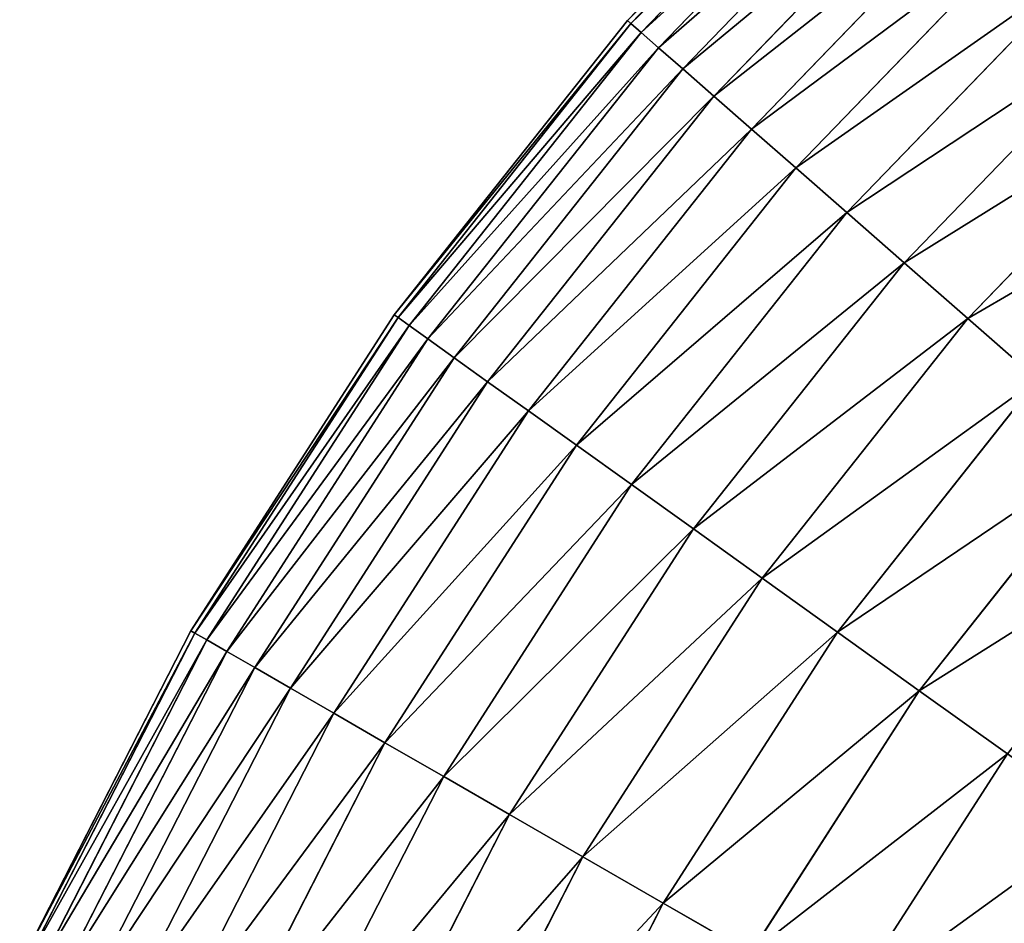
# Model space of a CAD drawing. Extents: x 5 to 635, y -14 to 121.
# Tile 42 of 256: x 10 to 23, y 75 to 86. Entities that reach past the tile are written whole.
import ezdxf

# ---------------------------------------------------------------- set-up
doc = ezdxf.new("R2010")
doc.units = 0
doc.layers.get('0').update_dxf_attribs({"color": 13, "linetype": 'CONTINUOUS'})

# ---------------------------------------------------------------- blocks, each defined once
blk = doc.blocks.new('COMPONENT_4')
for p, q in [((15.765, 86.44, 49.94), (12.356, 82.911, 49.94)), ((15.806, 86.396, 47.486), (12.401, 82.871, 47.486)), ((15.806, 86.396, 52.393), (12.401, 82.871, 52.393)), ((15.93, 86.264, 45.039), (12.537, 82.752, 45.039)), ((15.93, 86.264, 54.841), (12.537, 82.752, 54.841)), ((16.136, 86.045, 42.603), (12.763, 82.554, 42.603)), ((16.136, 86.045, 57.276), (12.763, 82.554, 57.276)), ((16.423, 85.738, 40.185), (13.079, 82.278, 40.185)), ((16.423, 85.738, 59.694), (13.079, 82.278, 59.694)), ((16.792, 85.346, 37.791), (13.484, 81.923, 37.791)), ((16.792, 85.346, 62.089), (13.484, 81.923, 62.089)), ((17.24, 84.868, 35.426), (13.978, 81.491, 35.426)), ((17.24, 84.868, 64.454), (13.978, 81.491, 64.454)), ((17.767, 84.306, 33.095), (14.557, 80.984, 33.095)), ((17.767, 84.306, 66.784), (14.557, 80.984, 66.784)), ((18.372, 83.661, 30.806), (15.223, 80.401, 30.806)), ((18.372, 83.661, 69.074), (15.223, 80.401, 69.074)), ((12.356, 82.911, 49.94), (9.308, 79.065, 49.94)), ((12.401, 82.871, 47.486), (9.358, 79.03, 47.486)), ((12.401, 82.871, 52.393), (9.358, 79.03, 52.393)), ((12.401, 82.871, 47.486), (12.356, 82.911, 49.94)), ((12.356, 82.911, 49.94), (12.401, 82.871, 52.393)), ((12.537, 82.752, 45.039), (12.401, 82.871, 47.486)), ((12.401, 82.871, 52.393), (12.537, 82.752, 54.841)), ((19.054, 82.935, 28.562), (15.972, 79.745, 28.562)), ((19.054, 82.935, 71.318), (15.972, 79.745, 71.318)), ((12.537, 82.752, 45.039), (9.505, 78.925, 45.039)), ((12.537, 82.752, 54.841), (9.505, 78.925, 54.841)), ((12.763, 82.554, 42.603), (12.537, 82.752, 45.039)), ((12.537, 82.752, 54.841), (12.763, 82.554, 57.276)), ((12.763, 82.554, 42.603), (9.749, 78.75, 42.603)), ((12.763, 82.554, 57.276), (9.749, 78.75, 57.276)), ((13.079, 82.278, 40.185), (12.763, 82.554, 42.603)), ((12.763, 82.554, 57.276), (13.079, 82.278, 59.694)), ((13.079, 82.278, 40.185), (10.091, 78.506, 40.185)), ((13.079, 82.278, 59.694), (10.091, 78.506, 59.694)), ((13.484, 81.923, 37.791), (13.079, 82.278, 40.185)), ((13.079, 82.278, 59.694), (13.484, 81.923, 62.089)), ((19.809, 82.129, 26.37), (16.803, 79.017, 26.37)), ((19.809, 82.129, 73.51), (16.803, 79.017, 73.51)), ((13.484, 81.923, 37.791), (10.529, 78.192, 37.791)), ((13.484, 81.923, 62.089), (10.529, 78.192, 62.089)), ((13.978, 81.491, 35.426), (13.484, 81.923, 37.791)), ((13.484, 81.923, 62.089), (13.978, 81.491, 64.454)), ((13.978, 81.491, 35.426), (11.062, 77.811, 35.426)), ((13.978, 81.491, 64.454), (11.062, 77.811, 64.454)), ((14.557, 80.984, 33.095), (13.978, 81.491, 35.426)), ((13.978, 81.491, 64.454), (14.557, 80.984, 66.784)), ((14.557, 80.984, 33.095), (11.689, 77.363, 33.095)), ((14.557, 80.984, 66.784), (11.689, 77.363, 66.784)), ((15.223, 80.401, 30.806), (14.557, 80.984, 33.095)), ((14.557, 80.984, 66.784), (15.223, 80.401, 69.074)), ((15.223, 80.401, 30.806), (12.408, 76.848, 30.806)), ((15.223, 80.401, 69.074), (12.408, 76.848, 69.074)), ((15.972, 79.745, 28.562), (15.223, 80.401, 30.806)), ((15.223, 80.401, 69.074), (15.972, 79.745, 71.318)), ((15.972, 79.745, 28.562), (13.218, 76.269, 28.562)), ((15.972, 79.745, 71.318), (13.218, 76.269, 71.318)), ((16.803, 79.017, 26.37), (15.972, 79.745, 28.562)), ((15.972, 79.745, 71.318), (16.803, 79.017, 73.51)), ((9.308, 79.065, 49.94), (6.653, 74.939, 49.94)), ((9.358, 79.03, 47.486), (6.705, 74.909, 47.486)), ((9.358, 79.03, 52.393), (6.705, 74.909, 52.393)), ((9.358, 79.03, 47.486), (9.308, 79.065, 49.94)), ((9.308, 79.065, 49.94), (9.358, 79.03, 52.393)), ((9.505, 78.925, 45.039), (9.358, 79.03, 47.486)), ((9.358, 79.03, 52.393), (9.505, 78.925, 54.841)), ((16.803, 79.017, 26.37), (14.116, 75.626, 26.37)), ((16.803, 79.017, 73.51), (14.116, 75.626, 73.51)), ((17.714, 78.22, 24.235), (16.803, 79.017, 26.37)), ((16.803, 79.017, 73.51), (17.714, 78.22, 75.645)), ((9.505, 78.925, 45.039), (6.862, 74.819, 45.039)), ((9.505, 78.925, 54.841), (6.862, 74.819, 54.841)), ((9.749, 78.75, 42.603), (9.505, 78.925, 45.039)), ((9.505, 78.925, 54.841), (9.749, 78.75, 57.276)), ((9.749, 78.75, 42.603), (7.122, 74.669, 42.603)), ((9.749, 78.75, 57.276), (7.122, 74.669, 57.276)), ((10.091, 78.506, 40.185), (9.749, 78.75, 42.603)), ((9.749, 78.75, 57.276), (10.091, 78.506, 59.694)), ((10.091, 78.506, 40.185), (7.486, 74.459, 40.185)), ((10.091, 78.506, 59.694), (7.486, 74.459, 59.694)), ((10.529, 78.192, 37.791), (10.091, 78.506, 40.185)), ((10.091, 78.506, 59.694), (10.529, 78.192, 62.089)), ((10.529, 78.192, 37.791), (7.953, 74.19, 37.791)), ((10.529, 78.192, 62.089), (7.953, 74.19, 62.089)), ((11.062, 77.811, 35.426), (10.529, 78.192, 37.791)), ((10.529, 78.192, 62.089), (11.062, 77.811, 64.454)), ((17.714, 78.22, 24.235), (15.101, 74.922, 24.235)), ((17.714, 78.22, 75.645), (15.101, 74.922, 75.645)), ((11.062, 77.811, 35.426), (8.521, 73.863, 35.426)), ((11.062, 77.811, 64.454), (8.521, 73.863, 64.454)), ((11.689, 77.363, 33.095), (11.062, 77.811, 35.426)), ((11.062, 77.811, 64.454), (11.689, 77.363, 66.784)), ((11.689, 77.363, 33.095), (9.188, 73.478, 33.095)), ((11.689, 77.363, 66.784), (9.188, 73.478, 66.784)), ((12.408, 76.848, 30.806), (11.689, 77.363, 33.095)), ((11.689, 77.363, 66.784), (12.408, 76.848, 69.074)), ((18.703, 77.354, 22.161), (16.17, 74.157, 22.161)), ((18.703, 77.354, 77.718), (16.17, 74.157, 77.718)), ((12.408, 76.848, 30.806), (9.955, 73.037, 30.806)), ((12.408, 76.848, 69.074), (9.955, 73.037, 69.074)), ((13.218, 76.269, 28.562), (12.408, 76.848, 30.806)), ((12.408, 76.848, 69.074), (13.218, 76.269, 71.318)), ((13.218, 76.269, 28.562), (10.817, 72.539, 28.562)), ((13.218, 76.269, 71.318), (10.817, 72.539, 71.318)), ((14.116, 75.626, 26.37), (13.218, 76.269, 28.562)), ((13.218, 76.269, 71.318), (14.116, 75.626, 73.51)), ((14.116, 75.626, 26.37), (11.774, 71.988, 26.37)), ((14.116, 75.626, 73.51), (11.774, 71.988, 73.51)), ((15.101, 74.922, 24.235), (14.116, 75.626, 26.37)), ((14.116, 75.626, 73.51), (15.101, 74.922, 75.645)), ((6.653, 74.939, 49.94), (4.415, 70.573, 49.94)), ((6.705, 74.909, 47.486), (4.47, 70.548, 47.486)), ((6.705, 74.909, 52.393), (4.47, 70.548, 52.393)), ((6.705, 74.909, 47.486), (6.653, 74.939, 49.94)), ((6.653, 74.939, 49.94), (6.705, 74.909, 52.393)), ((6.862, 74.819, 45.039), (6.705, 74.909, 47.486)), ((6.705, 74.909, 52.393), (6.862, 74.819, 54.841)), ((15.101, 74.922, 24.235), (12.824, 71.383, 24.235)), ((15.101, 74.922, 75.645), (12.824, 71.383, 75.645)), ((16.17, 74.157, 22.161), (15.101, 74.922, 24.235)), ((15.101, 74.922, 75.645), (16.17, 74.157, 77.718)), ((6.862, 74.819, 45.039), (4.634, 70.473, 45.039)), ((6.862, 74.819, 54.841), (4.634, 70.473, 54.841)), ((7.122, 74.669, 42.603), (6.862, 74.819, 45.039)), ((6.862, 74.819, 54.841), (7.122, 74.669, 57.276)), ((7.122, 74.669, 42.603), (4.908, 70.35, 42.603)), ((7.122, 74.669, 57.276), (4.908, 70.35, 57.276)), ((7.486, 74.459, 40.185), (7.122, 74.669, 42.603)), ((7.122, 74.669, 57.276), (7.486, 74.459, 59.694)), ((7.486, 74.459, 40.185), (5.291, 70.177, 40.185)), ((7.486, 74.459, 59.694), (5.291, 70.177, 59.694)), ((7.953, 74.19, 37.791), (7.486, 74.459, 40.185)), ((7.486, 74.459, 59.694), (7.953, 74.19, 62.089)), ((7.953, 74.19, 37.791), (5.782, 69.955, 37.791)), ((7.953, 74.19, 62.089), (5.782, 69.955, 62.089)), ((8.521, 73.863, 35.426), (7.953, 74.19, 37.791)), ((7.953, 74.19, 62.089), (8.521, 73.863, 64.454)), ((16.17, 74.157, 22.161), (13.963, 70.727, 22.161)), ((16.17, 74.157, 77.718), (13.963, 70.727, 77.718)), ((17.321, 73.334, 20.155), (16.17, 74.157, 22.161)), ((16.17, 74.157, 77.718), (17.321, 73.334, 79.725)), ((8.521, 73.863, 35.426), (6.379, 69.685, 35.426)), ((8.521, 73.863, 64.454), (6.379, 69.685, 64.454)), ((9.188, 73.478, 33.095), (8.521, 73.863, 35.426)), ((8.521, 73.863, 64.454), (9.188, 73.478, 66.784)), ((9.188, 73.478, 33.095), (7.081, 69.367, 33.095)), ((9.188, 73.478, 66.784), (7.081, 69.367, 66.784)), ((9.955, 73.037, 30.806), (9.188, 73.478, 33.095)), ((9.188, 73.478, 66.784), (9.955, 73.037, 69.074)), ((17.321, 73.334, 20.155), (15.189, 70.02, 20.155)), ((17.321, 73.334, 79.725), (15.189, 70.02, 79.725)), ((9.955, 73.037, 30.806), (7.887, 69.003, 30.806)), ((9.955, 73.037, 69.074), (7.887, 69.003, 69.074)), ((10.817, 72.539, 28.562), (9.955, 73.037, 30.806)), ((9.955, 73.037, 69.074), (10.817, 72.539, 71.318)), ((10.817, 72.539, 28.562), (8.794, 68.593, 28.562)), ((10.817, 72.539, 71.318), (8.794, 68.593, 71.318)), ((11.774, 71.988, 26.37), (10.817, 72.539, 28.562)), ((10.817, 72.539, 71.318), (11.774, 71.988, 73.51)), ((11.774, 71.988, 26.37), (9.801, 68.138, 26.37)), ((11.774, 71.988, 73.51), (9.801, 68.138, 73.51)), ((12.824, 71.383, 24.235), (11.774, 71.988, 26.37)), ((11.774, 71.988, 73.51), (12.824, 71.383, 75.645)), ((12.824, 71.383, 24.235), (10.904, 67.639, 24.235)), ((12.824, 71.383, 75.645), (10.904, 67.639, 75.645)), ((13.963, 70.727, 22.161), (12.824, 71.383, 24.235)), ((12.824, 71.383, 75.645), (13.963, 70.727, 77.718))]:
    blk.add_line(p, q)
mesh = blk.add_polyface()
corners = [(12.356, 82.911, 49.94), (15.806, 86.396, 47.486), (12.401, 82.871, 47.486), (15.765, 86.44, 49.94)]
mesh.append_faces([[corners[k] for k in face] for face in [(0, 1, 2), (1, 0, 3)]], dxfattribs={"vtx0": -1})
mesh = blk.add_polyface()
corners = [(15.806, 86.396, 52.393), (12.356, 82.911, 49.94), (12.401, 82.871, 52.393), (15.765, 86.44, 49.94)]
mesh.append_faces([[corners[k] for k in face] for face in [(0, 1, 2), (1, 0, 3)]], dxfattribs={"vtx0": -1})
mesh = blk.add_polyface()
corners = [(12.401, 82.871, 47.486), (15.93, 86.264, 45.039), (12.537, 82.752, 45.039), (15.806, 86.396, 47.486)]
mesh.append_faces([[corners[k] for k in face] for face in [(0, 1, 2), (1, 0, 3)]], dxfattribs={"vtx0": -1})
mesh = blk.add_polyface()
corners = [(15.93, 86.264, 54.841), (12.401, 82.871, 52.393), (12.537, 82.752, 54.841), (15.806, 86.396, 52.393)]
mesh.append_faces([[corners[k] for k in face] for face in [(0, 1, 2), (1, 0, 3)]], dxfattribs={"vtx0": -1})
mesh = blk.add_polyface()
corners = [(12.537, 82.752, 45.039), (16.136, 86.045, 42.603), (12.763, 82.554, 42.603), (15.93, 86.264, 45.039)]
mesh.append_faces([[corners[k] for k in face] for face in [(0, 1, 2), (1, 0, 3)]], dxfattribs={"vtx0": -1})
mesh = blk.add_polyface()
corners = [(16.136, 86.045, 57.276), (12.537, 82.752, 54.841), (12.763, 82.554, 57.276), (15.93, 86.264, 54.841)]
mesh.append_faces([[corners[k] for k in face] for face in [(0, 1, 2), (1, 0, 3)]], dxfattribs={"vtx0": -1})
mesh = blk.add_polyface()
corners = [(12.763, 82.554, 42.603), (16.423, 85.738, 40.185), (13.079, 82.278, 40.185), (16.136, 86.045, 42.603)]
mesh.append_faces([[corners[k] for k in face] for face in [(0, 1, 2), (1, 0, 3)]], dxfattribs={"vtx0": -1})
mesh = blk.add_polyface()
corners = [(16.423, 85.738, 59.694), (12.763, 82.554, 57.276), (13.079, 82.278, 59.694), (16.136, 86.045, 57.276)]
mesh.append_faces([[corners[k] for k in face] for face in [(0, 1, 2), (1, 0, 3)]], dxfattribs={"vtx0": -1})
mesh = blk.add_polyface()
corners = [(13.079, 82.278, 40.185), (16.792, 85.346, 37.791), (13.484, 81.923, 37.791), (16.423, 85.738, 40.185)]
mesh.append_faces([[corners[k] for k in face] for face in [(0, 1, 2), (1, 0, 3)]], dxfattribs={"vtx0": -1})
mesh = blk.add_polyface()
corners = [(16.792, 85.346, 62.089), (13.079, 82.278, 59.694), (13.484, 81.923, 62.089), (16.423, 85.738, 59.694)]
mesh.append_faces([[corners[k] for k in face] for face in [(0, 1, 2), (1, 0, 3)]], dxfattribs={"vtx0": -1})
mesh = blk.add_polyface()
corners = [(13.484, 81.923, 37.791), (17.24, 84.868, 35.426), (13.978, 81.491, 35.426), (16.792, 85.346, 37.791)]
mesh.append_faces([[corners[k] for k in face] for face in [(0, 1, 2), (1, 0, 3)]], dxfattribs={"vtx0": -1})
mesh = blk.add_polyface()
corners = [(17.24, 84.868, 64.454), (13.484, 81.923, 62.089), (13.978, 81.491, 64.454), (16.792, 85.346, 62.089)]
mesh.append_faces([[corners[k] for k in face] for face in [(0, 1, 2), (1, 0, 3)]], dxfattribs={"vtx0": -1})
mesh = blk.add_polyface()
corners = [(13.978, 81.491, 35.426), (17.767, 84.306, 33.095), (14.557, 80.984, 33.095), (17.24, 84.868, 35.426)]
mesh.append_faces([[corners[k] for k in face] for face in [(0, 1, 2), (1, 0, 3)]], dxfattribs={"vtx0": -1})
mesh = blk.add_polyface()
corners = [(17.767, 84.306, 66.784), (13.978, 81.491, 64.454), (14.557, 80.984, 66.784), (17.24, 84.868, 64.454)]
mesh.append_faces([[corners[k] for k in face] for face in [(0, 1, 2), (1, 0, 3)]], dxfattribs={"vtx0": -1})
mesh = blk.add_polyface()
corners = [(14.557, 80.984, 33.095), (18.372, 83.661, 30.806), (15.223, 80.401, 30.806), (17.767, 84.306, 33.095)]
mesh.append_faces([[corners[k] for k in face] for face in [(0, 1, 2), (1, 0, 3)]], dxfattribs={"vtx0": -1})
mesh = blk.add_polyface()
corners = [(18.372, 83.661, 69.074), (14.557, 80.984, 66.784), (15.223, 80.401, 69.074), (17.767, 84.306, 66.784)]
mesh.append_faces([[corners[k] for k in face] for face in [(0, 1, 2), (1, 0, 3)]], dxfattribs={"vtx0": -1})
mesh = blk.add_polyface()
corners = [(15.223, 80.401, 30.806), (19.054, 82.935, 28.562), (15.972, 79.745, 28.562), (18.372, 83.661, 30.806)]
mesh.append_faces([[corners[k] for k in face] for face in [(0, 1, 2), (1, 0, 3)]], dxfattribs={"vtx0": -1})
mesh = blk.add_polyface()
corners = [(19.054, 82.935, 71.318), (15.223, 80.401, 69.074), (15.972, 79.745, 71.318), (18.372, 83.661, 69.074)]
mesh.append_faces([[corners[k] for k in face] for face in [(0, 1, 2), (1, 0, 3)]], dxfattribs={"vtx0": -1})
mesh = blk.add_polyface()
corners = [(9.308, 79.065, 49.94), (12.401, 82.871, 47.486), (9.358, 79.03, 47.486), (12.356, 82.911, 49.94)]
mesh.append_faces([[corners[k] for k in face] for face in [(0, 1, 2), (1, 0, 3)]], dxfattribs={"vtx0": -1})
mesh = blk.add_polyface()
corners = [(12.401, 82.871, 52.393), (9.308, 79.065, 49.94), (9.358, 79.03, 52.393), (12.356, 82.911, 49.94)]
mesh.append_faces([[corners[k] for k in face] for face in [(0, 1, 2), (1, 0, 3)]], dxfattribs={"vtx0": -1})
mesh = blk.add_polyface()
corners = [(9.358, 79.03, 47.486), (12.537, 82.752, 45.039), (9.505, 78.925, 45.039), (12.401, 82.871, 47.486)]
mesh.append_faces([[corners[k] for k in face] for face in [(0, 1, 2), (1, 0, 3)]], dxfattribs={"vtx0": -1})
mesh = blk.add_polyface()
corners = [(12.537, 82.752, 54.841), (9.358, 79.03, 52.393), (9.505, 78.925, 54.841), (12.401, 82.871, 52.393)]
mesh.append_faces([[corners[k] for k in face] for face in [(0, 1, 2), (1, 0, 3)]], dxfattribs={"vtx0": -1})
mesh = blk.add_polyface()
corners = [(15.972, 79.745, 28.562), (19.809, 82.129, 26.37), (16.803, 79.017, 26.37), (19.054, 82.935, 28.562)]
mesh.append_faces([[corners[k] for k in face] for face in [(0, 1, 2), (1, 0, 3)]], dxfattribs={"vtx0": -1})
mesh = blk.add_polyface()
corners = [(19.809, 82.129, 73.51), (15.972, 79.745, 71.318), (16.803, 79.017, 73.51), (19.054, 82.935, 71.318)]
mesh.append_faces([[corners[k] for k in face] for face in [(0, 1, 2), (1, 0, 3)]], dxfattribs={"vtx0": -1})
mesh = blk.add_polyface()
corners = [(9.505, 78.925, 45.039), (12.763, 82.554, 42.603), (9.749, 78.75, 42.603), (12.537, 82.752, 45.039)]
mesh.append_faces([[corners[k] for k in face] for face in [(0, 1, 2), (1, 0, 3)]], dxfattribs={"vtx0": -1})
mesh = blk.add_polyface()
corners = [(12.763, 82.554, 57.276), (9.505, 78.925, 54.841), (9.749, 78.75, 57.276), (12.537, 82.752, 54.841)]
mesh.append_faces([[corners[k] for k in face] for face in [(0, 1, 2), (1, 0, 3)]], dxfattribs={"vtx0": -1})
mesh = blk.add_polyface()
corners = [(9.749, 78.75, 42.603), (13.079, 82.278, 40.185), (10.091, 78.506, 40.185), (12.763, 82.554, 42.603)]
mesh.append_faces([[corners[k] for k in face] for face in [(0, 1, 2), (1, 0, 3)]], dxfattribs={"vtx0": -1})
mesh = blk.add_polyface()
corners = [(13.079, 82.278, 59.694), (9.749, 78.75, 57.276), (10.091, 78.506, 59.694), (12.763, 82.554, 57.276)]
mesh.append_faces([[corners[k] for k in face] for face in [(0, 1, 2), (1, 0, 3)]], dxfattribs={"vtx0": -1})
mesh = blk.add_polyface()
corners = [(10.091, 78.506, 40.185), (13.484, 81.923, 37.791), (10.529, 78.192, 37.791), (13.079, 82.278, 40.185)]
mesh.append_faces([[corners[k] for k in face] for face in [(0, 1, 2), (1, 0, 3)]], dxfattribs={"vtx0": -1})
mesh = blk.add_polyface()
corners = [(13.484, 81.923, 62.089), (10.091, 78.506, 59.694), (10.529, 78.192, 62.089), (13.079, 82.278, 59.694)]
mesh.append_faces([[corners[k] for k in face] for face in [(0, 1, 2), (1, 0, 3)]], dxfattribs={"vtx0": -1})
mesh = blk.add_polyface()
corners = [(16.803, 79.017, 26.37), (20.638, 81.246, 24.235), (17.714, 78.22, 24.235), (19.809, 82.129, 26.37)]
mesh.append_faces([[corners[k] for k in face] for face in [(0, 1, 2), (1, 0, 3)]], dxfattribs={"vtx0": -1})
mesh = blk.add_polyface()
corners = [(20.638, 81.246, 75.645), (16.803, 79.017, 73.51), (17.714, 78.22, 75.645), (19.809, 82.129, 73.51)]
mesh.append_faces([[corners[k] for k in face] for face in [(0, 1, 2), (1, 0, 3)]], dxfattribs={"vtx0": -1})
mesh = blk.add_polyface()
corners = [(10.529, 78.192, 37.791), (13.978, 81.491, 35.426), (11.062, 77.811, 35.426), (13.484, 81.923, 37.791)]
mesh.append_faces([[corners[k] for k in face] for face in [(0, 1, 2), (1, 0, 3)]], dxfattribs={"vtx0": -1})
mesh = blk.add_polyface()
corners = [(13.978, 81.491, 64.454), (10.529, 78.192, 62.089), (11.062, 77.811, 64.454), (13.484, 81.923, 62.089)]
mesh.append_faces([[corners[k] for k in face] for face in [(0, 1, 2), (1, 0, 3)]], dxfattribs={"vtx0": -1})
mesh = blk.add_polyface()
corners = [(11.062, 77.811, 35.426), (14.557, 80.984, 33.095), (11.689, 77.363, 33.095), (13.978, 81.491, 35.426)]
mesh.append_faces([[corners[k] for k in face] for face in [(0, 1, 2), (1, 0, 3)]], dxfattribs={"vtx0": -1})
mesh = blk.add_polyface()
corners = [(14.557, 80.984, 66.784), (11.062, 77.811, 64.454), (11.689, 77.363, 66.784), (13.978, 81.491, 64.454)]
mesh.append_faces([[corners[k] for k in face] for face in [(0, 1, 2), (1, 0, 3)]], dxfattribs={"vtx0": -1})
mesh = blk.add_polyface()
corners = [(11.689, 77.363, 33.095), (15.223, 80.401, 30.806), (12.408, 76.848, 30.806), (14.557, 80.984, 33.095)]
mesh.append_faces([[corners[k] for k in face] for face in [(0, 1, 2), (1, 0, 3)]], dxfattribs={"vtx0": -1})
mesh = blk.add_polyface()
corners = [(15.223, 80.401, 69.074), (11.689, 77.363, 66.784), (12.408, 76.848, 69.074), (14.557, 80.984, 66.784)]
mesh.append_faces([[corners[k] for k in face] for face in [(0, 1, 2), (1, 0, 3)]], dxfattribs={"vtx0": -1})
mesh = blk.add_polyface()
corners = [(12.408, 76.848, 30.806), (15.972, 79.745, 28.562), (13.218, 76.269, 28.562), (15.223, 80.401, 30.806)]
mesh.append_faces([[corners[k] for k in face] for face in [(0, 1, 2), (1, 0, 3)]], dxfattribs={"vtx0": -1})
mesh = blk.add_polyface()
corners = [(15.972, 79.745, 71.318), (12.408, 76.848, 69.074), (13.218, 76.269, 71.318), (15.223, 80.401, 69.074)]
mesh.append_faces([[corners[k] for k in face] for face in [(0, 1, 2), (1, 0, 3)]], dxfattribs={"vtx0": -1})
mesh = blk.add_polyface()
corners = [(13.218, 76.269, 28.562), (16.803, 79.017, 26.37), (14.116, 75.626, 26.37), (15.972, 79.745, 28.562)]
mesh.append_faces([[corners[k] for k in face] for face in [(0, 1, 2), (1, 0, 3)]], dxfattribs={"vtx0": -1})
mesh = blk.add_polyface()
corners = [(16.803, 79.017, 73.51), (13.218, 76.269, 71.318), (14.116, 75.626, 73.51), (15.972, 79.745, 71.318)]
mesh.append_faces([[corners[k] for k in face] for face in [(0, 1, 2), (1, 0, 3)]], dxfattribs={"vtx0": -1})
mesh = blk.add_polyface()
corners = [(6.653, 74.939, 49.94), (9.358, 79.03, 47.486), (6.705, 74.909, 47.486), (9.308, 79.065, 49.94)]
mesh.append_faces([[corners[k] for k in face] for face in [(0, 1, 2), (1, 0, 3)]], dxfattribs={"vtx0": -1})
mesh = blk.add_polyface()
corners = [(9.358, 79.03, 52.393), (6.653, 74.939, 49.94), (6.705, 74.909, 52.393), (9.308, 79.065, 49.94)]
mesh.append_faces([[corners[k] for k in face] for face in [(0, 1, 2), (1, 0, 3)]], dxfattribs={"vtx0": -1})
mesh = blk.add_polyface()
corners = [(6.705, 74.909, 47.486), (9.505, 78.925, 45.039), (6.862, 74.819, 45.039), (9.358, 79.03, 47.486)]
mesh.append_faces([[corners[k] for k in face] for face in [(0, 1, 2), (1, 0, 3)]], dxfattribs={"vtx0": -1})
mesh = blk.add_polyface()
corners = [(9.505, 78.925, 54.841), (6.705, 74.909, 52.393), (6.862, 74.819, 54.841), (9.358, 79.03, 52.393)]
mesh.append_faces([[corners[k] for k in face] for face in [(0, 1, 2), (1, 0, 3)]], dxfattribs={"vtx0": -1})
mesh = blk.add_polyface()
corners = [(14.116, 75.626, 26.37), (17.714, 78.22, 24.235), (15.101, 74.922, 24.235), (16.803, 79.017, 26.37)]
mesh.append_faces([[corners[k] for k in face] for face in [(0, 1, 2), (1, 0, 3)]], dxfattribs={"vtx0": -1})
mesh = blk.add_polyface()
corners = [(17.714, 78.22, 75.645), (14.116, 75.626, 73.51), (15.101, 74.922, 75.645), (16.803, 79.017, 73.51)]
mesh.append_faces([[corners[k] for k in face] for face in [(0, 1, 2), (1, 0, 3)]], dxfattribs={"vtx0": -1})
mesh = blk.add_polyface()
corners = [(6.862, 74.819, 45.039), (9.749, 78.75, 42.603), (7.122, 74.669, 42.603), (9.505, 78.925, 45.039)]
mesh.append_faces([[corners[k] for k in face] for face in [(0, 1, 2), (1, 0, 3)]], dxfattribs={"vtx0": -1})
mesh = blk.add_polyface()
corners = [(9.749, 78.75, 57.276), (6.862, 74.819, 54.841), (7.122, 74.669, 57.276), (9.505, 78.925, 54.841)]
mesh.append_faces([[corners[k] for k in face] for face in [(0, 1, 2), (1, 0, 3)]], dxfattribs={"vtx0": -1})
mesh = blk.add_polyface()
corners = [(7.122, 74.669, 42.603), (10.091, 78.506, 40.185), (7.486, 74.459, 40.185), (9.749, 78.75, 42.603)]
mesh.append_faces([[corners[k] for k in face] for face in [(0, 1, 2), (1, 0, 3)]], dxfattribs={"vtx0": -1})
mesh = blk.add_polyface()
corners = [(10.091, 78.506, 59.694), (7.122, 74.669, 57.276), (7.486, 74.459, 59.694), (9.749, 78.75, 57.276)]
mesh.append_faces([[corners[k] for k in face] for face in [(0, 1, 2), (1, 0, 3)]], dxfattribs={"vtx0": -1})
mesh = blk.add_polyface()
corners = [(7.486, 74.459, 40.185), (10.529, 78.192, 37.791), (7.953, 74.19, 37.791), (10.091, 78.506, 40.185)]
mesh.append_faces([[corners[k] for k in face] for face in [(0, 1, 2), (1, 0, 3)]], dxfattribs={"vtx0": -1})
mesh = blk.add_polyface()
corners = [(10.529, 78.192, 62.089), (7.486, 74.459, 59.694), (7.953, 74.19, 62.089), (10.091, 78.506, 59.694)]
mesh.append_faces([[corners[k] for k in face] for face in [(0, 1, 2), (1, 0, 3)]], dxfattribs={"vtx0": -1})
mesh = blk.add_polyface()
corners = [(7.953, 74.19, 37.791), (11.062, 77.811, 35.426), (8.521, 73.863, 35.426), (10.529, 78.192, 37.791)]
mesh.append_faces([[corners[k] for k in face] for face in [(0, 1, 2), (1, 0, 3)]], dxfattribs={"vtx0": -1})
mesh = blk.add_polyface()
corners = [(11.062, 77.811, 64.454), (7.953, 74.19, 62.089), (8.521, 73.863, 64.454), (10.529, 78.192, 62.089)]
mesh.append_faces([[corners[k] for k in face] for face in [(0, 1, 2), (1, 0, 3)]], dxfattribs={"vtx0": -1})
mesh = blk.add_polyface()
corners = [(15.101, 74.922, 24.235), (18.703, 77.354, 22.161), (16.17, 74.157, 22.161), (17.714, 78.22, 24.235)]
mesh.append_faces([[corners[k] for k in face] for face in [(0, 1, 2), (1, 0, 3)]], dxfattribs={"vtx0": -1})
mesh = blk.add_polyface()
corners = [(18.703, 77.354, 77.718), (15.101, 74.922, 75.645), (16.17, 74.157, 77.718), (17.714, 78.22, 75.645)]
mesh.append_faces([[corners[k] for k in face] for face in [(0, 1, 2), (1, 0, 3)]], dxfattribs={"vtx0": -1})
mesh = blk.add_polyface()
corners = [(8.521, 73.863, 35.426), (11.689, 77.363, 33.095), (9.188, 73.478, 33.095), (11.062, 77.811, 35.426)]
mesh.append_faces([[corners[k] for k in face] for face in [(0, 1, 2), (1, 0, 3)]], dxfattribs={"vtx0": -1})
mesh = blk.add_polyface()
corners = [(11.689, 77.363, 66.784), (8.521, 73.863, 64.454), (9.188, 73.478, 66.784), (11.062, 77.811, 64.454)]
mesh.append_faces([[corners[k] for k in face] for face in [(0, 1, 2), (1, 0, 3)]], dxfattribs={"vtx0": -1})
mesh = blk.add_polyface()
corners = [(9.188, 73.478, 33.095), (12.408, 76.848, 30.806), (9.955, 73.037, 30.806), (11.689, 77.363, 33.095)]
mesh.append_faces([[corners[k] for k in face] for face in [(0, 1, 2), (1, 0, 3)]], dxfattribs={"vtx0": -1})
mesh = blk.add_polyface()
corners = [(12.408, 76.848, 69.074), (9.188, 73.478, 66.784), (9.955, 73.037, 69.074), (11.689, 77.363, 66.784)]
mesh.append_faces([[corners[k] for k in face] for face in [(0, 1, 2), (1, 0, 3)]], dxfattribs={"vtx0": -1})
mesh = blk.add_polyface()
corners = [(16.17, 74.157, 22.161), (19.768, 76.422, 20.155), (17.321, 73.334, 20.155), (18.703, 77.354, 22.161)]
mesh.append_faces([[corners[k] for k in face] for face in [(0, 1, 2), (1, 0, 3)]], dxfattribs={"vtx0": -1})
mesh = blk.add_polyface()
corners = [(19.768, 76.422, 79.725), (16.17, 74.157, 77.718), (17.321, 73.334, 79.725), (18.703, 77.354, 77.718)]
mesh.append_faces([[corners[k] for k in face] for face in [(0, 1, 2), (1, 0, 3)]], dxfattribs={"vtx0": -1})
mesh = blk.add_polyface()
corners = [(9.955, 73.037, 30.806), (13.218, 76.269, 28.562), (10.817, 72.539, 28.562), (12.408, 76.848, 30.806)]
mesh.append_faces([[corners[k] for k in face] for face in [(0, 1, 2), (1, 0, 3)]], dxfattribs={"vtx0": -1})
mesh = blk.add_polyface()
corners = [(13.218, 76.269, 71.318), (9.955, 73.037, 69.074), (10.817, 72.539, 71.318), (12.408, 76.848, 69.074)]
mesh.append_faces([[corners[k] for k in face] for face in [(0, 1, 2), (1, 0, 3)]], dxfattribs={"vtx0": -1})
mesh = blk.add_polyface()
corners = [(10.817, 72.539, 28.562), (14.116, 75.626, 26.37), (11.774, 71.988, 26.37), (13.218, 76.269, 28.562)]
mesh.append_faces([[corners[k] for k in face] for face in [(0, 1, 2), (1, 0, 3)]], dxfattribs={"vtx0": -1})
mesh = blk.add_polyface()
corners = [(14.116, 75.626, 73.51), (10.817, 72.539, 71.318), (11.774, 71.988, 73.51), (13.218, 76.269, 71.318)]
mesh.append_faces([[corners[k] for k in face] for face in [(0, 1, 2), (1, 0, 3)]], dxfattribs={"vtx0": -1})
mesh = blk.add_polyface()
corners = [(11.774, 71.988, 26.37), (15.101, 74.922, 24.235), (12.824, 71.383, 24.235), (14.116, 75.626, 26.37)]
mesh.append_faces([[corners[k] for k in face] for face in [(0, 1, 2), (1, 0, 3)]], dxfattribs={"vtx0": -1})
mesh = blk.add_polyface()
corners = [(15.101, 74.922, 75.645), (11.774, 71.988, 73.51), (12.824, 71.383, 75.645), (14.116, 75.626, 73.51)]
mesh.append_faces([[corners[k] for k in face] for face in [(0, 1, 2), (1, 0, 3)]], dxfattribs={"vtx0": -1})
mesh = blk.add_polyface()
corners = [(4.415, 70.573, 49.94), (6.705, 74.909, 47.486), (4.47, 70.548, 47.486), (6.653, 74.939, 49.94)]
mesh.append_faces([[corners[k] for k in face] for face in [(0, 1, 2), (1, 0, 3)]], dxfattribs={"vtx0": -1})
mesh = blk.add_polyface()
corners = [(6.705, 74.909, 52.393), (4.415, 70.573, 49.94), (4.47, 70.548, 52.393), (6.653, 74.939, 49.94)]
mesh.append_faces([[corners[k] for k in face] for face in [(0, 1, 2), (1, 0, 3)]], dxfattribs={"vtx0": -1})
mesh = blk.add_polyface()
corners = [(4.47, 70.548, 47.486), (6.862, 74.819, 45.039), (4.634, 70.473, 45.039), (6.705, 74.909, 47.486)]
mesh.append_faces([[corners[k] for k in face] for face in [(0, 1, 2), (1, 0, 3)]], dxfattribs={"vtx0": -1})
mesh = blk.add_polyface()
corners = [(6.862, 74.819, 54.841), (4.47, 70.548, 52.393), (4.634, 70.473, 54.841), (6.705, 74.909, 52.393)]
mesh.append_faces([[corners[k] for k in face] for face in [(0, 1, 2), (1, 0, 3)]], dxfattribs={"vtx0": -1})
mesh = blk.add_polyface()
corners = [(12.824, 71.383, 24.235), (16.17, 74.157, 22.161), (13.963, 70.727, 22.161), (15.101, 74.922, 24.235)]
mesh.append_faces([[corners[k] for k in face] for face in [(0, 1, 2), (1, 0, 3)]], dxfattribs={"vtx0": -1})
mesh = blk.add_polyface()
corners = [(16.17, 74.157, 77.718), (12.824, 71.383, 75.645), (13.963, 70.727, 77.718), (15.101, 74.922, 75.645)]
mesh.append_faces([[corners[k] for k in face] for face in [(0, 1, 2), (1, 0, 3)]], dxfattribs={"vtx0": -1})
mesh = blk.add_polyface()
corners = [(4.634, 70.473, 45.039), (7.122, 74.669, 42.603), (4.908, 70.35, 42.603), (6.862, 74.819, 45.039)]
mesh.append_faces([[corners[k] for k in face] for face in [(0, 1, 2), (1, 0, 3)]], dxfattribs={"vtx0": -1})
mesh = blk.add_polyface()
corners = [(7.122, 74.669, 57.276), (4.634, 70.473, 54.841), (4.908, 70.35, 57.276), (6.862, 74.819, 54.841)]
mesh.append_faces([[corners[k] for k in face] for face in [(0, 1, 2), (1, 0, 3)]], dxfattribs={"vtx0": -1})
mesh = blk.add_polyface()
corners = [(4.908, 70.35, 42.603), (7.486, 74.459, 40.185), (5.291, 70.177, 40.185), (7.122, 74.669, 42.603)]
mesh.append_faces([[corners[k] for k in face] for face in [(0, 1, 2), (1, 0, 3)]], dxfattribs={"vtx0": -1})
mesh = blk.add_polyface()
corners = [(7.486, 74.459, 59.694), (4.908, 70.35, 57.276), (5.291, 70.177, 59.694), (7.122, 74.669, 57.276)]
mesh.append_faces([[corners[k] for k in face] for face in [(0, 1, 2), (1, 0, 3)]], dxfattribs={"vtx0": -1})
mesh = blk.add_polyface()
corners = [(5.291, 70.177, 40.185), (7.953, 74.19, 37.791), (5.782, 69.955, 37.791), (7.486, 74.459, 40.185)]
mesh.append_faces([[corners[k] for k in face] for face in [(0, 1, 2), (1, 0, 3)]], dxfattribs={"vtx0": -1})
mesh = blk.add_polyface()
corners = [(7.953, 74.19, 62.089), (5.291, 70.177, 59.694), (5.782, 69.955, 62.089), (7.486, 74.459, 59.694)]
mesh.append_faces([[corners[k] for k in face] for face in [(0, 1, 2), (1, 0, 3)]], dxfattribs={"vtx0": -1})
mesh = blk.add_polyface()
corners = [(5.782, 69.955, 37.791), (8.521, 73.863, 35.426), (6.379, 69.685, 35.426), (7.953, 74.19, 37.791)]
mesh.append_faces([[corners[k] for k in face] for face in [(0, 1, 2), (1, 0, 3)]], dxfattribs={"vtx0": -1})
mesh = blk.add_polyface()
corners = [(8.521, 73.863, 64.454), (5.782, 69.955, 62.089), (6.379, 69.685, 64.454), (7.953, 74.19, 62.089)]
mesh.append_faces([[corners[k] for k in face] for face in [(0, 1, 2), (1, 0, 3)]], dxfattribs={"vtx0": -1})
mesh = blk.add_polyface()
corners = [(13.963, 70.727, 22.161), (17.321, 73.334, 20.155), (15.189, 70.02, 20.155), (16.17, 74.157, 22.161)]
mesh.append_faces([[corners[k] for k in face] for face in [(0, 1, 2), (1, 0, 3)]], dxfattribs={"vtx0": -1})
mesh = blk.add_polyface()
corners = [(17.321, 73.334, 79.725), (13.963, 70.727, 77.718), (15.189, 70.02, 79.725), (16.17, 74.157, 77.718)]
mesh.append_faces([[corners[k] for k in face] for face in [(0, 1, 2), (1, 0, 3)]], dxfattribs={"vtx0": -1})
mesh = blk.add_polyface()
corners = [(6.379, 69.685, 35.426), (9.188, 73.478, 33.095), (7.081, 69.367, 33.095), (8.521, 73.863, 35.426)]
mesh.append_faces([[corners[k] for k in face] for face in [(0, 1, 2), (1, 0, 3)]], dxfattribs={"vtx0": -1})
mesh = blk.add_polyface()
corners = [(9.188, 73.478, 66.784), (6.379, 69.685, 64.454), (7.081, 69.367, 66.784), (8.521, 73.863, 64.454)]
mesh.append_faces([[corners[k] for k in face] for face in [(0, 1, 2), (1, 0, 3)]], dxfattribs={"vtx0": -1})
mesh = blk.add_polyface()
corners = [(7.081, 69.367, 33.095), (9.955, 73.037, 30.806), (7.887, 69.003, 30.806), (9.188, 73.478, 33.095)]
mesh.append_faces([[corners[k] for k in face] for face in [(0, 1, 2), (1, 0, 3)]], dxfattribs={"vtx0": -1})
mesh = blk.add_polyface()
corners = [(9.955, 73.037, 69.074), (7.081, 69.367, 66.784), (7.887, 69.003, 69.074), (9.188, 73.478, 66.784)]
mesh.append_faces([[corners[k] for k in face] for face in [(0, 1, 2), (1, 0, 3)]], dxfattribs={"vtx0": -1})
mesh = blk.add_polyface()
corners = [(15.189, 70.02, 20.155), (18.55, 72.454, 18.22), (16.498, 69.266, 18.22), (17.321, 73.334, 20.155)]
mesh.append_faces([[corners[k] for k in face] for face in [(0, 1, 2), (1, 0, 3)]], dxfattribs={"vtx0": -1})
mesh = blk.add_polyface()
corners = [(18.55, 72.454, 81.659), (15.189, 70.02, 79.725), (16.498, 69.266, 81.659), (17.321, 73.334, 79.725)]
mesh.append_faces([[corners[k] for k in face] for face in [(0, 1, 2), (1, 0, 3)]], dxfattribs={"vtx0": -1})
mesh = blk.add_polyface()
corners = [(7.887, 69.003, 30.806), (10.817, 72.539, 28.562), (8.794, 68.593, 28.562), (9.955, 73.037, 30.806)]
mesh.append_faces([[corners[k] for k in face] for face in [(0, 1, 2), (1, 0, 3)]], dxfattribs={"vtx0": -1})
mesh = blk.add_polyface()
corners = [(10.817, 72.539, 71.318), (7.887, 69.003, 69.074), (8.794, 68.593, 71.318), (9.955, 73.037, 69.074)]
mesh.append_faces([[corners[k] for k in face] for face in [(0, 1, 2), (1, 0, 3)]], dxfattribs={"vtx0": -1})
mesh = blk.add_polyface()
corners = [(8.794, 68.593, 28.562), (11.774, 71.988, 26.37), (9.801, 68.138, 26.37), (10.817, 72.539, 28.562)]
mesh.append_faces([[corners[k] for k in face] for face in [(0, 1, 2), (1, 0, 3)]], dxfattribs={"vtx0": -1})
mesh = blk.add_polyface()
corners = [(11.774, 71.988, 73.51), (8.794, 68.593, 71.318), (9.801, 68.138, 73.51), (10.817, 72.539, 71.318)]
mesh.append_faces([[corners[k] for k in face] for face in [(0, 1, 2), (1, 0, 3)]], dxfattribs={"vtx0": -1})
mesh = blk.add_polyface()
corners = [(18.55, 72.454, 18.22), (17.889, 68.464, 16.362), (16.498, 69.266, 18.22), (19.856, 71.52, 16.362)]
mesh.append_faces([[corners[k] for k in face] for face in [(0, 1, 2), (1, 0, 3)]], dxfattribs={"vtx0": -1})
mesh = blk.add_polyface()
corners = [(17.889, 68.464, 83.518), (18.55, 72.454, 81.659), (16.498, 69.266, 81.659), (19.856, 71.52, 83.518)]
mesh.append_faces([[corners[k] for k in face] for face in [(0, 1, 2), (1, 0, 3)]], dxfattribs={"vtx0": -1})
mesh = blk.add_polyface()
corners = [(9.801, 68.138, 26.37), (12.824, 71.383, 24.235), (10.904, 67.639, 24.235), (11.774, 71.988, 26.37)]
mesh.append_faces([[corners[k] for k in face] for face in [(0, 1, 2), (1, 0, 3)]], dxfattribs={"vtx0": -1})
mesh = blk.add_polyface()
corners = [(12.824, 71.383, 75.645), (9.801, 68.138, 73.51), (10.904, 67.639, 75.645), (11.774, 71.988, 73.51)]
mesh.append_faces([[corners[k] for k in face] for face in [(0, 1, 2), (1, 0, 3)]], dxfattribs={"vtx0": -1})
mesh = blk.add_polyface()
corners = [(10.904, 67.639, 24.235), (13.963, 70.727, 22.161), (12.102, 67.097, 22.161), (12.824, 71.383, 24.235)]
mesh.append_faces([[corners[k] for k in face] for face in [(0, 1, 2), (1, 0, 3)]], dxfattribs={"vtx0": -1})
mesh = blk.add_polyface()
corners = [(13.963, 70.727, 77.718), (10.904, 67.639, 75.645), (12.102, 67.097, 77.718), (12.824, 71.383, 75.645)]
mesh.append_faces([[corners[k] for k in face] for face in [(0, 1, 2), (1, 0, 3)]], dxfattribs={"vtx0": -1})
blk = doc.blocks.new('COMPONENT_5')
blk.add_blockref('COMPONENT_4', (0, 0))
blk = doc.blocks.new('GROUP_3')
blk.add_blockref('COMPONENT_5', (0, 1.542))

msp = doc.modelspace()

# ---------------------------------------------------------------- block references
msp.add_blockref('GROUP_3', (5.278, 2.031, 2.908))

doc.saveas('drawing.dxf')
